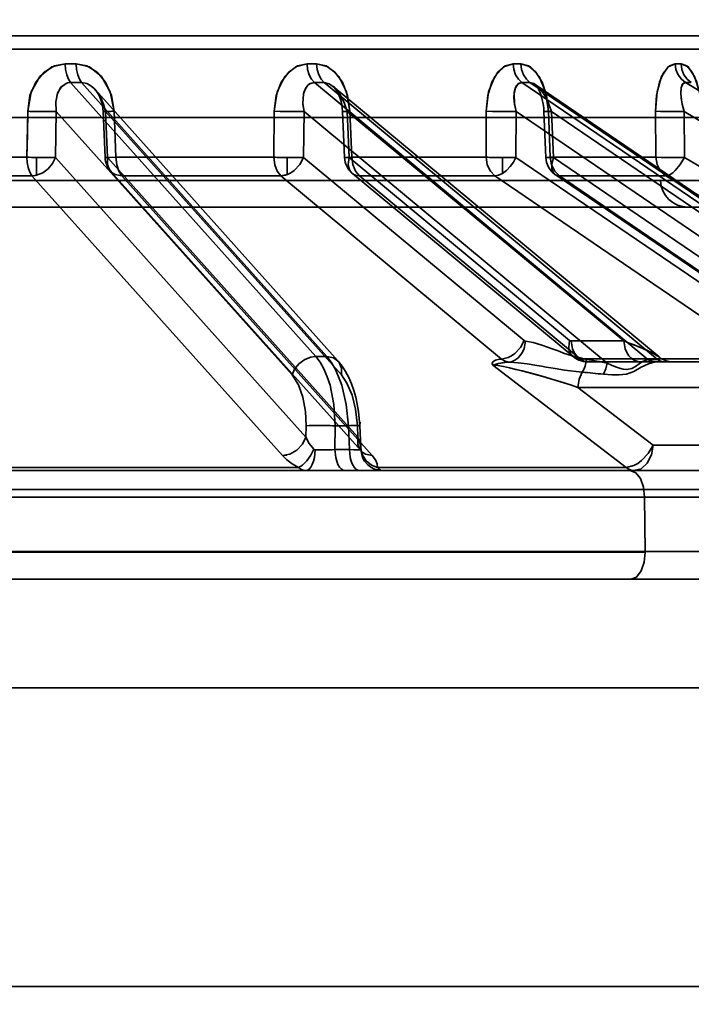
# Model space of a CAD drawing. Header units: millimetres. Extents: x -1465 to 393277, y -3788 to 454312.
# Tile 16 of 256: x 18368 to 18393, y 11624 to 11660. Entities that reach past the tile are written whole.
import ezdxf

# ---------------------------------------------------------------- set-up
doc = ezdxf.new("R2010")
doc.units = ezdxf.units.MM
doc.header["$XCLIPFRAME"] = 2
doc.layers.add('AHU03-3-68634OBJ', color=8, linetype='Continuous')
doc.layers.add('EC-MTR_250-0_7OBJ', color=8, linetype='Continuous')
picture_1 = doc.add_image_def('image1.bmp', size_in_pixel=(951, 911))

msp = doc.modelspace()

# ---------------------------------------------------------------- linework, layer by layer
at = {"layer": 'AHU03-3-68634OBJ', "color": 8, "linetype": 'Continuous', "lineweight": 35, "ltscale": 100}
for p, q in [((18478.277, 11639.827), (18210.277, 11639.827)), ((18477.777, 11635.827), (18210.777, 11635.827)), ((18477.777, 11624.827), (18210.777, 11624.827))]:
    msp.add_line(p, q, dxfattribs=at)
at = {"layer": 'EC-MTR_250-0_7OBJ', "color": 8, "linetype": 'Continuous', "lineweight": 35, "ltscale": 100}
for p, q in [((18398.247, 11659.827), (18346.429, 11659.827)), ((18398.746, 11659.34), (18346.408, 11659.34)), ((18370.181, 11658.802), (18369.779, 11658.802)), ((18379.012, 11648.028), (18369.978, 11658.115)), ((18369.978, 11658.115), (18370.385, 11658.115)), ((18379.419, 11648.028), (18370.385, 11658.115)), ((18391.252, 11647.917), (18378.96, 11658.115)), ((18391.606, 11647.919), (18379.317, 11658.115)), ((18379.652, 11657.973), (18391.662, 11648.009)), ((18401.584, 11647.919), (18386.61, 11658.115)), ((18401.88, 11647.917), (18386.903, 11658.115)), ((18387.1, 11658.044), (18402.085, 11647.842)), ((18387.131, 11658.012), (18387.155, 11657.981)), ((18387.155, 11657.981), (18387.182, 11657.938)), ((18387.182, 11657.939), (18387.213, 11657.885)), ((18409.534, 11648.028), (18392.632, 11658.115)), ((18370.891, 11657.845), (18379.84, 11647.854)), ((18370.968, 11657.737), (18371.014, 11657.658)), ((18371.014, 11657.658), (18371.057, 11657.57)), ((18371.056, 11657.57), (18371.095, 11657.474)), ((18387.213, 11657.885), (18387.244, 11657.821)), ((18387.244, 11657.821), (18387.276, 11657.747)), ((18387.275, 11657.748), (18387.306, 11657.664)), ((18387.305, 11657.665), (18387.334, 11657.574)), ((18387.333, 11657.575), (18387.359, 11657.477)), ((18371.095, 11657.474), (18371.127, 11657.373)), ((18371.126, 11657.374), (18371.152, 11657.267)), ((18371.152, 11657.267), (18371.17, 11657.156)), ((18379.97, 11657.301), (18379.99, 11657.17)), ((18387.359, 11657.478), (18387.38, 11657.375)), ((18387.38, 11657.375), (18387.398, 11657.268)), ((18368.397, 11657.057), (18368.367, 11655.364)), ((18369.418, 11655.357), (18369.449, 11657.05)), ((18378.138, 11647.348), (18369.449, 11657.05)), ((18371.17, 11657.157), (18371.179, 11657.044)), ((18371.25, 11655.351), (18371.179, 11657.044)), ((18379.956, 11647.348), (18371.266, 11657.05)), ((18371.338, 11655.357), (18371.266, 11657.05)), ((18371.649, 11655.364), (18371.578, 11657.057)), ((18371.578, 11657.057), (18371.649, 11655.364)), ((18377.484, 11657.057), (18377.467, 11655.364)), ((18377.467, 11655.364), (18377.484, 11657.057)), ((18378.561, 11655.357), (18378.579, 11657.05)), ((18389.75, 11647.782), (18378.579, 11657.05)), ((18379.99, 11657.174), (18380, 11657.043)), ((18380.072, 11655.351), (18380, 11657.043)), ((18390.358, 11648.599), (18380.172, 11657.05)), ((18380.244, 11655.357), (18380.172, 11657.05)), ((18380.343, 11655.364), (18380.272, 11657.057)), ((18380.343, 11655.364), (18380.272, 11657.057)), ((18385.291, 11655.364), (18385.295, 11657.057)), ((18385.291, 11655.364), (18385.295, 11657.057)), ((18386.387, 11655.357), (18386.391, 11657.05)), ((18398.803, 11648.599), (18386.391, 11657.05)), ((18387.411, 11657.157), (18387.418, 11657.045)), ((18387.488, 11655.352), (18387.418, 11657.045)), ((18387.652, 11655.364), (18387.583, 11657.057)), ((18387.583, 11657.057), (18387.652, 11655.364)), ((18401.31, 11647.782), (18387.699, 11657.05)), ((18387.769, 11655.357), (18387.699, 11657.05)), ((18391.529, 11657.057), (18391.539, 11655.364)), ((18391.539, 11655.364), (18391.529, 11657.057)), ((18408.842, 11647.348), (18392.585, 11657.05)), ((18392.595, 11655.357), (18392.585, 11657.05)), ((18293.427, 11656.827), (18395.127, 11656.827)), ((18368.367, 11655.364), (18361.902, 11655.364)), ((18368.719, 11654.698), (18368.719, 11655.354)), ((18378.647, 11645.056), (18369.418, 11655.357)), ((18380.567, 11645.056), (18371.338, 11655.357)), ((18377.467, 11655.364), (18371.649, 11655.364)), ((18377.953, 11654.723), (18377.953, 11655.352)), ((18386.692, 11648.614), (18378.561, 11655.357)), ((18388.366, 11648.622), (18380.244, 11655.357)), ((18385.291, 11655.364), (18380.343, 11655.364)), ((18385.891, 11654.769), (18385.891, 11655.351)), ((18396.283, 11648.622), (18386.387, 11655.357)), ((18391.539, 11655.364), (18387.652, 11655.364)), ((18397.676, 11648.614), (18387.769, 11655.357)), ((18409.863, 11645.056), (18392.595, 11655.357)), ((18368.555, 11654.677), (18362.04, 11654.677)), ((18377.782, 11644.376), (18368.555, 11654.677)), ((18371.454, 11654.851), (18380.683, 11644.55)), ((18381.095, 11644.376), (18371.863, 11654.677)), ((18377.726, 11654.677), (18371.863, 11654.677)), ((18385.855, 11647.934), (18377.726, 11654.677)), ((18380.361, 11654.769), (18388.482, 11648.034)), ((18388.749, 11647.942), (18380.625, 11654.677)), ((18385.612, 11654.677), (18380.625, 11654.677)), ((18395.506, 11647.942), (18385.612, 11654.677)), ((18387.837, 11654.723), (18397.745, 11647.981)), ((18397.9, 11647.934), (18387.991, 11654.677)), ((18391.909, 11654.677), (18387.991, 11654.677)), ((18409.175, 11644.376), (18391.909, 11654.677)), ((18296.835, 11654.501), (18391.718, 11654.501)), ((18391.718, 11654.501), (18396.599, 11654.501)), ((18343.264, 11653.527), (18395.599, 11653.527)), ((18390.358, 11648.599), (18388.424, 11648.599)), ((18379.419, 11648.028), (18379.012, 11648.028)), ((18395.506, 11647.942), (18388.749, 11647.942)), ((18388.965, 11647.831), (18389.051, 11647.827)), ((18391.554, 11647.827), (18389.052, 11647.827)), ((18391.606, 11647.919), (18391.318, 11647.919)), ((18391.843, 11647.827), (18391.554, 11647.827)), ((18391.732, 11647.956), (18391.659, 11648.01)), ((18391.81, 11647.911), (18391.73, 11647.957)), ((18391.895, 11647.875), (18391.809, 11647.912)), ((18401.872, 11647.827), (18391.843, 11647.827)), ((18391.984, 11647.848), (18391.894, 11647.875)), ((18392.075, 11647.832), (18391.983, 11647.849)), ((18392.168, 11647.827), (18392.075, 11647.832)), ((18390.452, 11643.942), (18385.535, 11647.712)), ((18396.212, 11646.89), (18388.67, 11646.889)), ((18388.67, 11646.889), (18391.443, 11644.765)), ((18391.443, 11644.765), (18388.67, 11646.889)), ((18380.635, 11645.487), (18380.617, 11645.747)), ((18378.647, 11645.056), (18378.653, 11645.478)), ((18379.716, 11644.599), (18379.728, 11645.478)), ((18380.213, 11645.478), (18379.728, 11645.478)), ((18380.213, 11645.478), (18380.254, 11644.599)), ((18380.567, 11645.056), (18380.548, 11645.478)), ((18380.674, 11644.661), (18380.635, 11645.487)), ((18380.254, 11644.599), (18379.716, 11644.599)), ((18380.699, 11644.533), (18380.705, 11644.523)), ((18395.99, 11644.765), (18391.443, 11644.765)), ((18366.789, 11643.827), (18399.608, 11643.827)), ((18378.372, 11643.942), (18367.753, 11643.942)), ((18390.452, 11643.942), (18381.289, 11643.942)), ((18411.41, 11643.127), (18284.89, 11643.127)), ((18400.14, 11642.844), (18353.12, 11642.845)), ((18391.148, 11640.845), (18391.129, 11642.845)), ((18391.148, 11640.845), (18358.678, 11640.845)), ((18391.148, 11640.827), (18358.678, 11640.827)), ((18391.148, 11640.845), (18393.56, 11640.845)), ((18354.506, 11639.827), (18394.266, 11639.827))]:
    msp.add_line(p, q, dxfattribs=at)
at = {"layer": 'EC-MTR_250-0_7OBJ', "color": 8, "linetype": 'Continuous', "lineweight": 35, "ltscale": 100, "flags": 128}
for points in [[(18369.779, 11658.802), (18369.287, 11658.686), (18368.842, 11658.332), (18368.524, 11657.768), (18368.397, 11657.057)], [(18368.397, 11657.057), (18368.482, 11657.637), (18368.695, 11658.127), (18369.007, 11658.5), (18369.381, 11658.727), (18369.779, 11658.802)], [(18369.779, 11658.802), (18369.794, 11658.597), (18369.835, 11658.4), (18369.899, 11658.234), (18369.978, 11658.115)], [(18371.578, 11657.057), (18371.482, 11657.637), (18371.264, 11658.127), (18370.951, 11658.5), (18370.577, 11658.727), (18370.181, 11658.802)], [(18370.181, 11658.802), (18370.671, 11658.686), (18371.116, 11658.332), (18371.438, 11657.768), (18371.578, 11657.057)], [(18370.385, 11658.115), (18370.304, 11658.234), (18370.239, 11658.4), (18370.197, 11658.597), (18370.181, 11658.802)], [(18377.484, 11657.057), (18377.556, 11657.637), (18377.741, 11658.127), (18378.014, 11658.5), (18378.342, 11658.727), (18378.692, 11658.802)], [(18378.691, 11658.801), (18378.26, 11658.686), (18377.87, 11658.332), (18377.592, 11657.768), (18377.484, 11657.057)], [(18378.692, 11658.802), (18378.712, 11658.597), (18378.767, 11658.4), (18378.853, 11658.234), (18378.96, 11658.115)], [(18379.044, 11658.802), (18379.473, 11658.686), (18379.863, 11658.332), (18380.146, 11657.768), (18380.272, 11657.057)], [(18379.317, 11658.115), (18379.209, 11658.234), (18379.121, 11658.4), (18379.065, 11658.597), (18379.044, 11658.802)], [(18380.272, 11657.057), (18380.185, 11657.637), (18379.993, 11658.127), (18379.718, 11658.5), (18379.391, 11658.727), (18379.045, 11658.801)], [(18386.282, 11658.802), (18385.926, 11658.686), (18385.606, 11658.332), (18385.38, 11657.768), (18385.295, 11657.057)], [(18385.295, 11657.057), (18385.351, 11657.637), (18385.501, 11658.127), (18385.725, 11658.5), (18385.994, 11658.727), (18386.281, 11658.801)], [(18386.61, 11658.115), (18386.479, 11658.234), (18386.374, 11658.4), (18386.306, 11658.597), (18386.282, 11658.802)], [(18387.583, 11657.057), (18387.508, 11657.637), (18387.349, 11658.127), (18387.123, 11658.5), (18386.855, 11658.727), (18386.57, 11658.802)], [(18386.57, 11658.802), (18386.596, 11658.597), (18386.664, 11658.4), (18386.771, 11658.234), (18386.903, 11658.115)], [(18386.571, 11658.801), (18386.922, 11658.686), (18387.242, 11658.332), (18387.476, 11657.768), (18387.583, 11657.057)], [(18392.257, 11658.802), (18391.993, 11658.686), (18391.755, 11658.332), (18391.588, 11657.768), (18391.529, 11657.057)], [(18391.529, 11657.057), (18391.567, 11657.637), (18391.677, 11658.127), (18391.843, 11658.5), (18392.043, 11658.727), (18392.257, 11658.802)], [(18392.632, 11658.115), (18392.483, 11658.234), (18392.363, 11658.4), (18392.285, 11658.597), (18392.257, 11658.802)], [(18393.229, 11657.057), (18393.17, 11657.637), (18393.05, 11658.127), (18392.881, 11658.5), (18392.683, 11658.727), (18392.472, 11658.802)], [(18392.472, 11658.802), (18392.733, 11658.686), (18392.97, 11658.332), (18393.146, 11657.768), (18393.229, 11657.057)], [(18392.85, 11658.115), (18392.7, 11658.234), (18392.579, 11658.4), (18392.501, 11658.597), (18392.472, 11658.802)], [(18369.449, 11657.05), (18369.433, 11657.402), (18369.493, 11657.705), (18369.623, 11657.942), (18369.812, 11658.083)], [(18369.449, 11657.05), (18369.433, 11657.4), (18369.499, 11657.722), (18369.628, 11657.947), (18369.812, 11658.083)], [(18369.812, 11658.083), (18369.865, 11658.101), (18369.92, 11658.111), (18369.978, 11658.115)], [(18369.812, 11658.083), (18369.865, 11658.101), (18369.92, 11658.111), (18369.978, 11658.115)], [(18371.266, 11657.05), (18371.194, 11657.314), (18371.094, 11657.546), (18370.97, 11657.747), (18370.83, 11657.908), (18370.69, 11658.019), (18370.572, 11658.079), (18370.385, 11658.115)], [(18378.579, 11657.05), (18378.539, 11657.347), (18378.563, 11657.692), (18378.644, 11657.913), (18378.787, 11658.067), (18378.96, 11658.115)], [(18378.579, 11657.05), (18378.541, 11657.314), (18378.542, 11657.546), (18378.576, 11657.747), (18378.641, 11657.908), (18378.725, 11658.019), (18378.807, 11658.079), (18378.96, 11658.115)], [(18380.172, 11657.05), (18380.074, 11657.347), (18379.895, 11657.692), (18379.717, 11657.913), (18379.509, 11658.067), (18379.317, 11658.115)], [(18379.641, 11657.981), (18379.672, 11657.953), (18379.707, 11657.915), (18379.745, 11657.865), (18379.786, 11657.802), (18379.829, 11657.725), (18379.87, 11657.635), (18379.909, 11657.533), (18379.942, 11657.421), (18379.97, 11657.301)], [(18379.642, 11657.98), (18379.674, 11657.951), (18379.711, 11657.909), (18379.752, 11657.856), (18379.794, 11657.79), (18379.836, 11657.711), (18379.876, 11657.62), (18379.913, 11657.52), (18379.945, 11657.41), (18379.972, 11657.293)], [(18386.391, 11657.05), (18386.336, 11657.314), (18386.315, 11657.546), (18386.325, 11657.747), (18386.365, 11657.908), (18386.424, 11658.019), (18386.487, 11658.079), (18386.61, 11658.115)], [(18386.391, 11657.05), (18386.331, 11657.347), (18386.319, 11657.692), (18386.367, 11657.913), (18386.471, 11658.067), (18386.61, 11658.115)], [(18387.699, 11657.05), (18387.605, 11657.314), (18387.496, 11657.546), (18387.377, 11657.747), (18387.252, 11657.908), (18387.135, 11658.019), (18387.041, 11658.079), (18386.903, 11658.115)], [(18387.098, 11658.046), (18387.112, 11658.033), (18387.131, 11658.012)], [(18392.585, 11657.05), (18392.514, 11657.314), (18392.473, 11657.546), (18392.459, 11657.747), (18392.471, 11657.908), (18392.504, 11658.019), (18392.544, 11658.079), (18392.632, 11658.115)], [(18392.585, 11657.05), (18392.499, 11657.385), (18392.461, 11657.679), (18392.472, 11657.913), (18392.532, 11658.063), (18392.632, 11658.115)], [(18370.871, 11657.864), (18370.919, 11657.807), (18370.968, 11657.737), (18371.014, 11657.658)], [(18387.398, 11657.268), (18387.411, 11657.158), (18387.418, 11657.045)], [(18368.367, 11655.364), (18368.385, 11656.21), (18368.404, 11657.056)], [(18369.449, 11657.05), (18369.263, 11657.044), (18368.988, 11657.044), (18368.677, 11657.048), (18368.397, 11657.057)], [(18371.179, 11657.044), (18371.19, 11657.043), (18371.208, 11657.044), (18371.224, 11657.044), (18371.244, 11657.045), (18371.267, 11657.045), (18371.293, 11657.046), (18371.353, 11657.048), (18371.422, 11657.051), (18371.498, 11657.053), (18371.578, 11657.057)], [(18371.266, 11657.05), (18371.247, 11657.049), (18371.23, 11657.048), (18371.215, 11657.047), (18371.203, 11657.046), (18371.193, 11657.045), (18371.182, 11657.044)], [(18371.266, 11657.05), (18371.237, 11657.048), (18371.213, 11657.047), (18371.195, 11657.045), (18371.183, 11657.044), (18371.212, 11657.044), (18371.238, 11657.044), (18371.272, 11657.045), (18371.312, 11657.047), (18371.357, 11657.048), (18371.408, 11657.05), (18371.462, 11657.052), (18371.578, 11657.057)], [(18377.484, 11657.057), (18377.705, 11657.049), (18377.971, 11657.045)], [(18378.579, 11657.05), (18378.354, 11657.044), (18378.055, 11657.044), (18377.743, 11657.048), (18377.484, 11657.057)], [(18380, 11657.043), (18380.012, 11657.044), (18380.031, 11657.045), (18380.044, 11657.046), (18380.059, 11657.047), (18380.077, 11657.048), (18380.117, 11657.049), (18380.164, 11657.052), (18380.216, 11657.054), (18380.272, 11657.057)], [(18380.172, 11657.05), (18380.136, 11657.048), (18380.103, 11657.047), (18380.073, 11657.046), (18380.048, 11657.045), (18380.028, 11657.044), (18380.013, 11657.044), (18380.001, 11657.043)], [(18386.391, 11657.05), (18386.134, 11657.044), (18385.823, 11657.044), (18385.523, 11657.048), (18385.295, 11657.057)], [(18385.295, 11657.057), (18385.554, 11657.048), (18385.896, 11657.043)], [(18385.896, 11657.043), (18386.167, 11657.045), (18386.391, 11657.05)], [(18387.583, 11657.057), (18387.543, 11657.054), (18387.507, 11657.052), (18387.476, 11657.05), (18387.451, 11657.048), (18387.433, 11657.047), (18387.422, 11657.045), (18387.435, 11657.043), (18387.455, 11657.043), (18387.482, 11657.044), (18387.516, 11657.044), (18387.555, 11657.045), (18387.599, 11657.047), (18387.648, 11657.048), (18387.699, 11657.05)], [(18392.585, 11657.05), (18392.307, 11657.044), (18391.995, 11657.044), (18391.718, 11657.048), (18391.529, 11657.057)], [(18368.367, 11655.364), (18368.38, 11655.167), (18368.414, 11654.985), (18368.47, 11654.817), (18368.555, 11654.677)], [(18368.555, 11654.677), (18368.471, 11654.817), (18368.414, 11654.985), (18368.38, 11655.167), (18368.367, 11655.364)], [(18369.418, 11655.357), (18369.317, 11655.135), (18369.156, 11654.938), (18368.949, 11654.787), (18368.719, 11654.698)], [(18368.719, 11655.354), (18368.754, 11655.354), (18368.801, 11655.353), (18368.853, 11655.352), (18368.906, 11655.352), (18368.963, 11655.351), (18369.023, 11655.351), (18369.087, 11655.351), (18369.154, 11655.351), (18369.222, 11655.352), (18369.291, 11655.353), (18369.357, 11655.355), (18369.418, 11655.357)], [(18371.649, 11655.364), (18371.424, 11655.356), (18371.286, 11655.351), (18371.253, 11655.352), (18371.338, 11655.357)], [(18371.649, 11655.364), (18371.421, 11655.355), (18371.283, 11655.351), (18371.254, 11655.352), (18371.338, 11655.357)], [(18371.338, 11655.357), (18371.334, 11655.097), (18371.37, 11654.981), (18371.431, 11654.878), (18371.514, 11654.794), (18371.616, 11654.731), (18371.863, 11654.677)], [(18371.863, 11654.677), (18371.752, 11654.848), (18371.678, 11655.085), (18371.649, 11655.364)], [(18377.726, 11654.677), (18377.592, 11654.848), (18377.502, 11655.085), (18377.467, 11655.364)], [(18377.467, 11655.364), (18377.733, 11655.356), (18378.026, 11655.351), (18378.318, 11655.352), (18378.561, 11655.357)], [(18377.467, 11655.364), (18377.53, 11655.361), (18377.593, 11655.359), (18377.655, 11655.357), (18377.714, 11655.356), (18377.77, 11655.355), (18377.822, 11655.354), (18377.869, 11655.353), (18377.915, 11655.352), (18377.953, 11655.352)], [(18378.561, 11655.357), (18378.422, 11655.097), (18378.216, 11654.878), (18378.097, 11654.794), (18377.972, 11654.731), (18377.726, 11654.677)], [(18377.953, 11655.352), (18377.988, 11655.352), (18378.032, 11655.351), (18378.08, 11655.351), (18378.13, 11655.351), (18378.184, 11655.351), (18378.242, 11655.351), (18378.302, 11655.351), (18378.366, 11655.352), (18378.431, 11655.353), (18378.497, 11655.355), (18378.561, 11655.357)], [(18380.343, 11655.364), (18380.158, 11655.355), (18380.075, 11655.351), (18380.105, 11655.352), (18380.244, 11655.357)], [(18380.625, 11654.677), (18380.514, 11654.692), (18380.416, 11654.731), (18380.333, 11654.794), (18380.27, 11654.878), (18380.229, 11654.981), (18380.21, 11655.097), (18380.244, 11655.357)], [(18380.343, 11655.364), (18380.38, 11655.093), (18380.476, 11654.854), (18380.625, 11654.677)], [(18385.891, 11655.351), (18385.857, 11655.351), (18385.812, 11655.351), (18385.765, 11655.352), (18385.716, 11655.352), (18385.663, 11655.353), (18385.606, 11655.354), (18385.546, 11655.355), (18385.484, 11655.357), (18385.419, 11655.359), (18385.355, 11655.361), (18385.291, 11655.364)], [(18385.612, 11654.677), (18385.445, 11654.85), (18385.333, 11655.088), (18385.291, 11655.364)], [(18385.891, 11654.769), (18386.038, 11654.877), (18386.175, 11655.017), (18386.294, 11655.18), (18386.387, 11655.357)], [(18385.891, 11655.351), (18385.93, 11655.351), (18385.977, 11655.351), (18386.026, 11655.351), (18386.079, 11655.351), (18386.136, 11655.352), (18386.196, 11655.353), (18386.259, 11655.354), (18386.323, 11655.355), (18386.387, 11655.357)], [(18387.517, 11655.355), (18387.492, 11655.351), (18387.58, 11655.352), (18387.769, 11655.357)], [(18387.652, 11655.364), (18387.517, 11655.355)], [(18387.652, 11655.364), (18387.697, 11655.088), (18387.815, 11654.849), (18387.991, 11654.677)], [(18387.991, 11654.677), (18387.902, 11654.692), (18387.826, 11654.731), (18387.767, 11654.794), (18387.726, 11654.878), (18387.706, 11654.981), (18387.706, 11655.097), (18387.769, 11655.357)], [(18391.539, 11655.364), (18391.734, 11655.356), (18391.994, 11655.351), (18392.297, 11655.352), (18392.595, 11655.357)], [(18392.595, 11655.357), (18392.309, 11655.352), (18392.016, 11655.351), (18391.744, 11655.355), (18391.539, 11655.364)], [(18391.539, 11655.364), (18391.587, 11655.091), (18391.715, 11654.852), (18391.909, 11654.677)], [(18391.909, 11654.677), (18391.987, 11654.692), (18392.073, 11654.731), (18392.165, 11654.794), (18392.26, 11654.878), (18392.442, 11655.097), (18392.595, 11655.357)], [(18368.555, 11654.677), (18368.596, 11654.679), (18368.719, 11654.698)], [(18368.719, 11654.698), (18368.678, 11654.689), (18368.555, 11654.677)], [(18377.953, 11654.723), (18377.895, 11654.704), (18377.726, 11654.677)], [(18385.891, 11654.769), (18385.747, 11654.702), (18385.612, 11654.677)], [(18385.855, 11647.934), (18386.102, 11647.988), (18386.227, 11648.051), (18386.346, 11648.135), (18386.553, 11648.354), (18386.692, 11648.614)], [(18386.744, 11648.591), (18386.687, 11648.316), (18386.628, 11648.183), (18386.549, 11648.063), (18386.456, 11647.964), (18386.353, 11647.89), (18386.246, 11647.844), (18386.141, 11647.823)], [(18386.692, 11648.614), (18386.709, 11648.603), (18386.726, 11648.595), (18386.744, 11648.591)], [(18386.744, 11648.59), (18387.028, 11648.541), (18387.309, 11648.461), (18387.589, 11648.362), (18387.728, 11648.309), (18387.867, 11648.257), (18388.006, 11648.205), (18388.145, 11648.154), (18388.425, 11648.059), (18388.988, 11647.919)], [(18388.988, 11647.919), (18388.424, 11648.059), (18388.145, 11648.154), (18388.006, 11648.205), (18387.867, 11648.256), (18387.728, 11648.309), (18387.589, 11648.362), (18387.309, 11648.461), (18387.028, 11648.541), (18386.744, 11648.59)], [(18388.366, 11648.622), (18388.331, 11648.371), (18388.349, 11648.25), (18388.392, 11648.143), (18388.459, 11648.055), (18388.545, 11647.992), (18388.749, 11647.942)], [(18388.366, 11648.622), (18388.394, 11648.605)], [(18388.394, 11648.605), (18388.424, 11648.599)], [(18389.051, 11647.827), (18388.939, 11647.84), (18388.825, 11647.881), (18388.715, 11647.952), (18388.615, 11648.052), (18388.534, 11648.174), (18388.474, 11648.312), (18388.424, 11648.599)], [(18390.985, 11647.827), (18390.875, 11647.839), (18390.763, 11647.879), (18390.652, 11647.95), (18390.551, 11648.049), (18390.469, 11648.172), (18390.409, 11648.311), (18390.358, 11648.599)], [(18390.358, 11648.599), (18390.565, 11648.521), (18390.754, 11648.448), (18390.924, 11648.379), (18391.074, 11648.316), (18391.205, 11648.258), (18391.321, 11648.204), (18391.444, 11648.143), (18391.534, 11648.093), (18391.596, 11648.056), (18391.637, 11648.028)], [(18390.358, 11648.599), (18390.561, 11648.523), (18390.74, 11648.452), (18390.898, 11648.388), (18391.038, 11648.33), (18391.161, 11648.276), (18391.268, 11648.228), (18391.361, 11648.184), (18391.441, 11648.144), (18391.51, 11648.107), (18391.568, 11648.074), (18391.616, 11648.043), (18391.653, 11648.015)], [(18390.358, 11648.599), (18390.409, 11648.311), (18390.469, 11648.173), (18390.551, 11648.05), (18390.651, 11647.95), (18390.762, 11647.879), (18390.875, 11647.84), (18390.985, 11647.827)], [(18378.836, 11648.007), (18378.605, 11647.917), (18378.392, 11647.759), (18378.231, 11647.558), (18378.138, 11647.348)], [(18379.012, 11648.028), (18378.97, 11648.027), (18378.836, 11648.007)], [(18379.728, 11645.478), (18379.681, 11646.256), (18379.539, 11646.966), (18379.436, 11647.284), (18379.312, 11647.57), (18379.171, 11647.819), (18379.012, 11648.028)], [(18379.419, 11648.028), (18379.58, 11647.819), (18379.725, 11647.57), (18379.855, 11647.284), (18379.967, 11646.966), (18380.134, 11646.256), (18380.213, 11645.478)], [(18379.419, 11648.028), (18379.662, 11647.98), (18379.859, 11647.83), (18379.961, 11647.601), (18379.956, 11647.348)], [(18380.225, 11647.259), (18380.109, 11647.479), (18379.981, 11647.677), (18379.839, 11647.854)], [(18380.617, 11645.747), (18380.585, 11646.008), (18380.541, 11646.27), (18380.483, 11646.528), (18380.411, 11646.78), (18380.326, 11647.025), (18380.225, 11647.259), (18380.109, 11647.479), (18379.981, 11647.677), (18379.839, 11647.854)], [(18385.535, 11647.712), (18385.513, 11647.764), (18385.527, 11647.813), (18385.569, 11647.854), (18385.639, 11647.89), (18385.73, 11647.915), (18385.855, 11647.934)], [(18385.855, 11647.934), (18385.73, 11647.916), (18385.637, 11647.889), (18385.57, 11647.855), (18385.527, 11647.812), (18385.513, 11647.764), (18385.535, 11647.712)], [(18386.141, 11647.823), (18386.005, 11647.813), (18385.877, 11647.796), (18385.749, 11647.769), (18385.673, 11647.747), (18385.603, 11647.725), (18385.535, 11647.712)], [(18385.535, 11647.712), (18385.618, 11647.73), (18385.695, 11647.754), (18385.832, 11647.787), (18385.98, 11647.81), (18386.141, 11647.823)], [(18386.141, 11647.823), (18385.994, 11647.858), (18385.855, 11647.934)], [(18388.823, 11647.45), (18388.171, 11647.527), (18387.837, 11647.58), (18387.668, 11647.609), (18387.498, 11647.637), (18387.326, 11647.667), (18387.152, 11647.696), (18386.805, 11647.751), (18386.465, 11647.795), (18386.141, 11647.823)], [(18388.482, 11648.034), (18388.554, 11647.98), (18388.63, 11647.934), (18388.71, 11647.896), (18388.794, 11647.866), (18388.879, 11647.844), (18388.965, 11647.831), (18389.051, 11647.827)], [(18389.051, 11647.827), (18388.896, 11647.856), (18388.749, 11647.942)], [(18388.988, 11647.919), (18388.969, 11647.794), (18388.933, 11647.67), (18388.884, 11647.554), (18388.822, 11647.449)], [(18388.988, 11647.919), (18389.189, 11647.886), (18389.75, 11647.782)], [(18391.516, 11647.826), (18391.269, 11647.763), (18391.003, 11647.629), (18390.729, 11647.479), (18390.46, 11647.382), (18390.188, 11647.347), (18389.924, 11647.348), (18389.615, 11647.373)], [(18389.75, 11647.782), (18389.703, 11647.567), (18389.615, 11647.373)], [(18389.615, 11647.373), (18389.703, 11647.568), (18389.75, 11647.782)], [(18391.252, 11647.917), (18391.05, 11647.841), (18390.923, 11647.759), (18390.79, 11647.663), (18390.653, 11647.586), (18390.476, 11647.548), (18390.341, 11647.56), (18390.2, 11647.595), (18390.056, 11647.646), (18389.908, 11647.708), (18389.75, 11647.782)], [(18391.318, 11647.919), (18391.295, 11647.919), (18391.273, 11647.918), (18391.252, 11647.917)], [(18391.516, 11647.826), (18391.382, 11647.849), (18391.252, 11647.917)], [(18391.252, 11647.917), (18391.382, 11647.849), (18391.516, 11647.826)], [(18391.516, 11647.826), (18391.528, 11647.827), (18391.541, 11647.827), (18391.554, 11647.827)], [(18391.653, 11648.015), (18391.681, 11647.991), (18391.699, 11647.97), (18391.706, 11647.952), (18391.701, 11647.937), (18391.682, 11647.927), (18391.65, 11647.921), (18391.606, 11647.919)], [(18391.68, 11647.928), (18391.606, 11647.919)], [(18391.843, 11647.827), (18391.782, 11647.833), (18391.722, 11647.85), (18391.662, 11647.879), (18391.606, 11647.919)], [(18391.637, 11648.028), (18391.663, 11648.007)], [(18391.663, 11648.007), (18391.692, 11647.978)], [(18391.692, 11647.978), (18391.702, 11647.947), (18391.68, 11647.928)], [(18385.535, 11647.712), (18385.725, 11647.692), (18385.935, 11647.654), (18386.153, 11647.608), (18386.4, 11647.551), (18386.615, 11647.497), (18386.849, 11647.436), (18387.13, 11647.359), (18387.391, 11647.285), (18387.67, 11647.203), (18388.027, 11647.095), (18388.439, 11646.966), (18388.67, 11646.889)], [(18388.67, 11646.889), (18388.432, 11646.968), (18388.007, 11647.101), (18387.655, 11647.208), (18387.377, 11647.289), (18387.111, 11647.365), (18386.833, 11647.44), (18386.603, 11647.5), (18386.385, 11647.554), (18386.145, 11647.61), (18385.928, 11647.655), (18385.717, 11647.693), (18385.535, 11647.712)], [(18388.822, 11647.449), (18388.717, 11647.19), (18388.67, 11646.889)], [(18378.138, 11647.348), (18378.374, 11646.982), (18378.534, 11646.533), (18378.63, 11645.997), (18378.653, 11645.478)], [(18380.548, 11645.478), (18380.479, 11646.093), (18380.349, 11646.608), (18380.162, 11647.049), (18379.956, 11647.348)], [(18380.213, 11645.478), (18380.296, 11645.481), (18380.376, 11645.484), (18380.45, 11645.486), (18380.514, 11645.488), (18380.541, 11645.488), (18380.566, 11645.489), (18380.587, 11645.489), (18380.604, 11645.489), (18380.618, 11645.489), (18380.631, 11645.488), (18380.653, 11645.611)], [(18378.653, 11645.478), (18378.77, 11645.484), (18378.934, 11645.488), (18379.135, 11645.489), (18379.351, 11645.487)], [(18380.548, 11645.478), (18380.577, 11645.48), (18380.601, 11645.482), (18380.62, 11645.484), (18380.631, 11645.486), (18380.619, 11645.489), (18380.598, 11645.489), (18380.57, 11645.489), (18380.534, 11645.488), (18380.492, 11645.487), (18380.443, 11645.486), (18380.39, 11645.484), (18380.333, 11645.482), (18380.213, 11645.478)], [(18380.635, 11645.487), (18380.621, 11645.484), (18380.611, 11645.483), (18380.599, 11645.482), (18380.584, 11645.481), (18380.548, 11645.478)], [(18378.647, 11645.056), (18378.522, 11644.796), (18378.315, 11644.577), (18378.056, 11644.43), (18377.782, 11644.376)], [(18378.94, 11644.612), (18378.772, 11644.825), (18378.647, 11645.056)], [(18378.647, 11645.056), (18378.772, 11644.825), (18378.94, 11644.612)], [(18380.567, 11645.056), (18380.563, 11644.796), (18380.6, 11644.679), (18380.662, 11644.577), (18380.745, 11644.493), (18380.848, 11644.43), (18381.095, 11644.376)], [(18380.673, 11644.661), (18380.641, 11644.854), (18380.567, 11645.056)], [(18380.674, 11644.612), (18380.648, 11644.827), (18380.567, 11645.056)], [(18378.94, 11644.612), (18378.829, 11644.392), (18378.684, 11644.187), (18378.523, 11644.03), (18378.372, 11643.942)], [(18378.639, 11643.827), (18378.702, 11643.84), (18378.765, 11643.88), (18378.826, 11643.95), (18378.881, 11644.048), (18378.926, 11644.169), (18378.96, 11644.305), (18378.989, 11644.589)], [(18378.989, 11644.589), (18378.971, 11644.591), (18378.955, 11644.599), (18378.94, 11644.612)], [(18379.339, 11644.59), (18379.436, 11644.591), (18379.716, 11644.599)], [(18380.093, 11643.827), (18380.026, 11643.84), (18379.957, 11643.881), (18379.891, 11643.952), (18379.831, 11644.052), (18379.782, 11644.174), (18379.746, 11644.312), (18379.716, 11644.599)], [(18380.254, 11644.599), (18380.409, 11644.594), (18380.533, 11644.59), (18380.622, 11644.588), (18380.651, 11644.588), (18380.67, 11644.589)], [(18380.631, 11643.827), (18380.563, 11643.84), (18380.494, 11643.881), (18380.428, 11643.952), (18380.369, 11644.052), (18380.32, 11644.174), (18380.284, 11644.312), (18380.254, 11644.599)], [(18380.67, 11644.589), (18380.674, 11644.612)], [(18381.461, 11643.827), (18381.177, 11643.88), (18381.039, 11643.95), (18380.914, 11644.048), (18380.812, 11644.169), (18380.736, 11644.305), (18380.67, 11644.589)], [(18380.706, 11644.522), (18380.696, 11644.545), (18380.687, 11644.572), (18380.679, 11644.611), (18380.673, 11644.66)], [(18380.674, 11644.612), (18380.729, 11644.392), (18380.863, 11644.187), (18381.06, 11644.03), (18381.289, 11643.942)], [(18380.684, 11644.55), (18380.699, 11644.533), (18380.705, 11644.523)], [(18391.443, 11644.765), (18391.265, 11644.454), (18391.019, 11644.192), (18390.879, 11644.091), (18390.735, 11644.014), (18390.452, 11643.942)], [(18390.737, 11643.827), (18390.997, 11643.897), (18391.221, 11644.098), (18391.377, 11644.402), (18391.443, 11644.765)], [(18377.782, 11644.376), (18377.823, 11644.378), (18377.949, 11644.397)], [(18377.782, 11644.376), (18377.946, 11644.22), (18378.145, 11644.075), (18378.372, 11643.942)], [(18381.095, 11644.376), (18381.212, 11644.22), (18381.275, 11644.075), (18381.289, 11643.942)], [(18381.289, 11643.942), (18381.276, 11644.074), (18381.212, 11644.22), (18381.095, 11644.376)], [(18378.372, 11643.942), (18378.457, 11643.878), (18378.547, 11643.84), (18378.639, 11643.827)], [(18381.289, 11643.942), (18381.346, 11643.878), (18381.403, 11643.84), (18381.461, 11643.827)], [(18390.452, 11643.942), (18390.542, 11643.879), (18390.638, 11643.84), (18390.737, 11643.827)], [(18390.737, 11643.827), (18390.639, 11643.84), (18390.543, 11643.879), (18390.452, 11643.942)], [(18391.129, 11642.845), (18391.087, 11643.217), (18390.976, 11643.53), (18390.805, 11643.748), (18390.598, 11643.827)], [(18391.148, 11640.827), (18391.109, 11640.449), (18390.998, 11640.131), (18390.826, 11639.908), (18390.617, 11639.827)]]:
    msp.add_lwpolyline(points, dxfattribs=at)
at = {"layer": 'EC-MTR_250-0_7OBJ', "color": 8, "linetype": 'Continuous', "lineweight": 35, "ltscale": 100}
for centre, radius, start, end in [((18369.98, 11737.032), 78.231, 269.85298, 270.14702), ((18378.868, 11719.076), 60.275, 269.83275, 270.16725), ((18378.868, 11718.867), 60.066, 269.83217, 270.16783), ((18386.426, 11699.431), 40.63, 269.7964, 270.2036), ((18386.426, 11699.222), 40.421, 269.7953, 270.2047), ((18392.364, 11681.266), 22.464, 269.7263, 270.2737), ((18392.364, 11681.089), 22.287, 269.7242, 270.2758), ((18370.181, 11738.657), 80.543, 269.85511, 270.14489), ((18379.139, 11720.17), 62.056, 269.83517, 270.16483), ((18379.139, 11719.955), 61.841, 269.83459, 270.16541), ((18386.756, 11699.945), 41.831, 269.7993, 270.2007), ((18386.756, 11699.73), 41.615, 269.7983, 270.2017), ((18392.741, 11681.243), 23.128, 269.7303, 270.2697), ((18392.741, 11681.06), 22.946, 269.7282, 270.2718), ((18369.085, 11675.637), 18.594, 267.8809, 268.9705), ((18369.073, 11674.675), 19.324, 267.9066, 268.9528), ((18369.065, 11674.402), 19.051, 267.899, 268.9603), ((18372.05, 11655.385), 0.8, 182.4167, 221.8611), ((18380.872, 11655.385), 0.8, 182.4349, 230.3327), ((18388.287, 11655.385), 0.8, 182.3591, 235.7628), ((18392.718, 11654.527), 1, 181.5, 270), ((18385.608, 11626.953), 21.237, 78.7558, 80.843), ((18385.411, 11607.766), 39.83, 83.9416, 85.0868), ((18385.52, 11608.901), 38.69, 83.9242, 85.1031), ((18379.15, 11630.187), 15.301, 87.8341, 89.2458), ((18379.115, 11660.609), 16.021, 269.5491, 270.7999), ((18379.118, 11659.66), 15.072, 269.5097, 270.8393), ((18379.151, 11659.411), 14.823, 270.7246, 272.183), ((18380.016, 11644.628), 0.659, 358.5857, 2.8176)]:
    msp.add_arc(centre, radius, start, end, dxfattribs=at)

# ---------------------------------------------------------------- pictures from other files: only their frames are drawn
at = {"color": 8, "lineweight": 13}
image = msp.add_image(picture_1, insert=(17864.134, 12545.821), size_in_units=(1986.021, 1904.625), rotation=-90, dxfattribs=at)
image.set_boundary_path([(-0.5, -0.5), (950.5, 910.5)])

doc.saveas('drawing.dxf')
